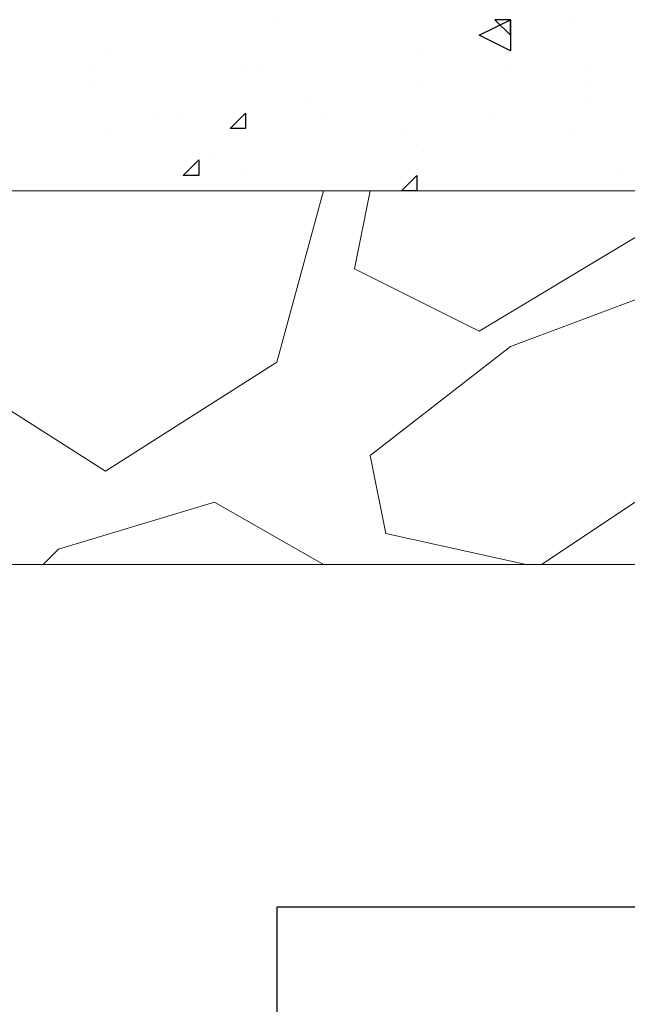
# Model space of a CAD drawing. Header units: metres. Extents: x 5.7 to 89.8, y 4 to 63.5.
# Tile 161 of 256: x 24.8 to 25.2, y 49.2 to 49.8. Entities that reach past the tile are written whole.
import ezdxf

# ---------------------------------------------------------------- set-up
doc = ezdxf.new("R2010")
doc.units = ezdxf.units.M
doc.header["$MEASUREMENT"] = 0
for name, color, linetype in [('PDF17_hatch', 7, 'Continuous'), ('PDF17_hatch-borshi', 7, 'Continuous'), ('PDF17_kaff', 7, 'Continuous'), ('PDF17_wall', 7, 'Continuous')]:
    doc.layers.add(name, color=color, linetype=linetype)

msp = doc.modelspace()

# ---------------------------------------------------------------- linework, layer by layer
at = {"layer": 'PDF17_hatch', "lineweight": 25}
for points in [[(24.96728, 49.80936), (24.96728, 49.80936)], [(25.15027, 49.80936), (25.15027, 49.80936)], [(24.86134, 49.79009), (24.86134, 49.79009)], [(25.05396, 49.79009), (25.05396, 49.79009)], [(24.85171, 49.78046), (24.85171, 49.78046)], [(24.94802, 49.78046), (24.94802, 49.78046)], [(24.95765, 49.78046), (24.95765, 49.78046)], [(25.11175, 49.78046), (25.11175, 49.78046)], [(25.1599, 49.78046), (25.1599, 49.78046)], [(24.85171, 49.77083), (24.85171, 49.77083)], [(25.05396, 49.77083), (25.05396, 49.77083)], [(25.1599, 49.77083), (25.1599, 49.77083)], [(24.98654, 49.7612), (24.98654, 49.7612)], [(25.1599, 49.7612), (25.1599, 49.7612)], [(24.89023, 49.75157), (24.89023, 49.75157)], [(24.90949, 49.75157), (24.90949, 49.75157)], [(24.99617, 49.75157), (24.99617, 49.75157)], [(25.10212, 49.75157), (25.10212, 49.75157)], [(24.86134, 49.74194), (24.86134, 49.74194)], [(25.04433, 49.74194), (25.04433, 49.74194)], [(25.15027, 49.74194), (25.15027, 49.74194)], [(25.05396, 49.73231), (25.05396, 49.73231)], [(24.92876, 49.72268), (24.92876, 49.72268)], [(24.94802, 49.71304), (24.94802, 49.71304)], [(25.17917, 49.71304), (25.17917, 49.71304)], [(24.82281, 49.70341), (24.82281, 49.70341)], [(24.85171, 49.70341), (24.85171, 49.70341)], [(25.05396, 49.70341), (25.05396, 49.70341)], [(25.10212, 49.70341), (25.10212, 49.70341)]]:
    msp.add_lwpolyline(points, dxfattribs=at)
for points in [[(25.11175, 49.79009), (25.09249, 49.79972), (25.11175, 49.80936)], [(25.11175, 49.80936), (25.10212, 49.80936), (25.11175, 49.79972)], [(24.94802, 49.75157), (24.94802, 49.74194), (24.93839, 49.74194)], [(24.91912, 49.72268), (24.91912, 49.71304), (24.90949, 49.71304)], [(25.05396, 49.71304), (25.05396, 49.70341), (25.04433, 49.70341)]]:
    msp.add_lwpolyline(points, close=True, dxfattribs=at)
at = {"layer": 'PDF17_hatch-borshi', "lineweight": 18}
for points in [[(24.68798, 49.70341), (24.75539, 49.59747), (24.86134, 49.53005), (24.96728, 49.59747), (24.99617, 49.70341)], [(25.1888, 49.67452), (25.09249, 49.61673), (25.01544, 49.65526), (25.02507, 49.70341)], [(25.12138, 49.47226), (25.0347, 49.49153), (25.02507, 49.53968), (25.11175, 49.6071), (25.1888, 49.63599)], [(24.82281, 49.47226), (24.83244, 49.4819), (24.92876, 49.51079), (24.99617, 49.47226)], [(25.1888, 49.51079), (25.13101, 49.47226)]]:
    msp.add_lwpolyline(points, dxfattribs=at)
at = {"layer": 'PDF17_kaff', "lineweight": 20}
for points in [[(25.1888, 49.70341), (22.3187, 49.70341)], [(25.1888, 49.47226), (22.30907, 49.47226)]]:
    msp.add_lwpolyline(points, dxfattribs=at)
at = {"layer": 'PDF17_wall', "lineweight": 25}
for points in [[(25.84372, 48.73066), (25.84372, 49.26038), (24.96728, 49.26038), (24.96728, 48.73066)], [(25.04433, 49.26038), (25.04433, 49.26038)]]:
    msp.add_lwpolyline(points, dxfattribs=at)

doc.saveas('drawing.dxf')
